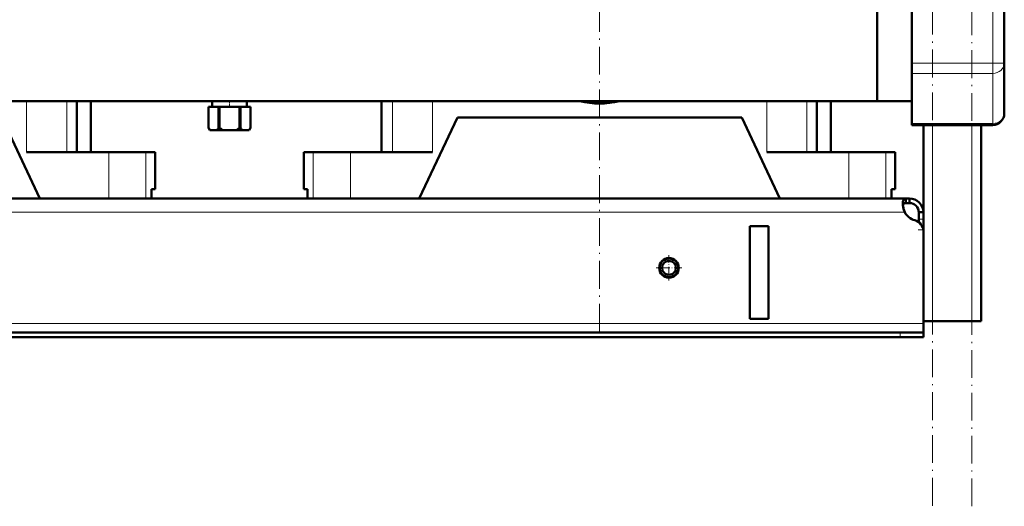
# Model space of a CAD drawing. Extents: x -1358 to 1757, y -1691 to 755.
# Tile 59 of 100: x 46 to 472, y -529 to -319. Entities that reach past the tile are written whole.
import ezdxf

# ---------------------------------------------------------------- set-up
doc = ezdxf.new("R2010")
doc.units = 0
doc.linetypes.add('DASHDOT', pattern=[18.5, 12, -3, 0.5, -3])

msp = doc.modelspace()

# ---------------------------------------------------------------- linework, layer by layer
at = {"color": 7, "linetype": 'DASHDOT', "lineweight": 18}
for p, q in [((457.79, -529.1), (457.79, 430.9)), ((440.79, -528.84), (440.79, 428.04)), ((296.79, -453.6), (296.79, 236.4))]:
    msp.add_line(p, q, dxfattribs=at)
at = {"color": 7, "lineweight": 50}
for p, q in [((416.79, -354.15), (416.79, -282.71)), ((431.79, -294.45), (431.79, -337.75)), ((471.79, -337.75), (471.79, -294.45)), ((416.79, -316.1), (416.79, -354.15)), ((431.79, -342.08), (431.79, -337.75)), ((471.79, -359.4), (471.79, -337.75)), ((431.79, -342.08), (431.79, -363.73)), ((416.79, -354.15), (-143.21, -354.15)), ((70.69, -354.15), (70.69, -376.1)), ((76.79, -376.1), (76.79, -354.15)), ((127.69, -356.6), (127.69, -356.6)), ((127.69, -356.6), (127.69, -365.6)), ((132.03, -356.6), (127.69, -356.6)), ((127.69, -356.6), (127.69, -365.6)), ((129.29, -354.15), (129.29, -356.6)), ((132.03, -356.6), (132.03, -365.6)), ((132.03, -356.6), (132.45, -356.6)), ((132.45, -356.6), (132.45, -365.6)), ((141.13, -356.6), (132.45, -356.6)), ((141.13, -356.6), (141.13, -365.6)), ((141.13, -356.6), (141.55, -356.6)), ((141.55, -356.6), (141.55, -365.6)), ((145.89, -356.6), (141.55, -356.6)), ((144.29, -354.15), (144.29, -356.6)), ((145.89, -356.6), (145.89, -365.6)), ((145.89, -356.6), (145.89, -356.6)), ((145.89, -356.6), (145.89, -365.6)), ((202.54, -354.15), (202.54, -376.1)), ((390.69, -354.15), (390.69, -376.1)), ((396.79, -376.1), (396.79, -354.15)), ((416.79, -354.15), (431.79, -354.15)), ((38.29, -361.1), (54.79, -396.1)), ((218.79, -396.1), (235.29, -361.1)), ((358.29, -361.1), (235.29, -361.1)), ((358.29, -361.1), (374.79, -396.1)), ((127.69, -365.6), (127.69, -365.6)), ((128.27, -366.6), (127.69, -365.6)), ((132.03, -365.6), (132.45, -365.6)), ((141.13, -365.6), (141.55, -365.6)), ((145.31, -366.6), (145.89, -365.6)), ((145.89, -365.6), (145.89, -365.6)), ((431.79, -364.4), (431.79, -363.73)), ((431.79, -364.4), (466.79, -364.4)), ((436.79, -410.35), (436.79, -364.4)), ((461.79, -449.1), (461.79, -364.4)), ((128.27, -366.6), (128.39, -366.6)), ((131.33, -366.6), (128.39, -366.6)), ((131.33, -366.6), (133.85, -366.6)), ((139.73, -366.6), (133.85, -366.6)), ((139.73, -366.6), (142.25, -366.6)), ((145.19, -366.6), (142.25, -366.6)), ((145.19, -366.6), (145.31, -366.6)), ((49.04, -376.1), (84.54, -376.1)), ((76.79, -376.1), (80.02, -376.1)), ((84.54, -376.1), (100.58, -376.1)), ((100.58, -376.1), (104.64, -376.1)), ((104.64, -392.1), (104.64, -376.1)), ((168.94, -376.1), (173, -376.1)), ((168.94, -392.1), (168.94, -376.1)), ((173, -376.1), (189.04, -376.1)), ((189.04, -376.1), (224.54, -376.1)), ((369.04, -376.1), (404.54, -376.1)), ((396.79, -376.1), (400.02, -376.1)), ((404.54, -376.1), (420.58, -376.1)), ((420.58, -376.1), (424.64, -376.1)), ((424.64, -392.1), (424.64, -376.1)), ((103.07, -396.1), (103.07, -392.1)), ((104.64, -392.1), (103.07, -392.1)), ((103.07, -392.1), (103.07, -396.1)), ((170.51, -392.1), (168.94, -392.1)), ((170.51, -392.1), (170.51, -396.1)), ((423.07, -396.1), (423.07, -392.1)), ((424.64, -392.1), (423.07, -392.1)), ((423.07, -392.1), (423.07, -396.1)), ((429.26, -396.1), (-155.67, -396.1)), ((84.54, -396.1), (54.79, -396.1)), ((100.58, -396.1), (84.54, -396.1)), ((103.07, -396.1), (100.58, -396.1)), ((173, -396.1), (170.51, -396.1)), ((189.04, -396.1), (173, -396.1)), ((218.79, -396.1), (189.04, -396.1)), ((404.54, -396.1), (374.79, -396.1)), ((420.58, -396.1), (404.54, -396.1)), ((423.07, -396.1), (420.58, -396.1)), ((429.26, -396.1), (429.26, -398.1)), ((430.79, -396.1), (429.26, -396.1)), ((430.79, -398.1), (429.26, -398.1)), ((430.79, -396.1), (430.79, -398.1)), ((434.79, -402.1), (434.79, -405.09)), ((436.79, -402.1), (434.79, -402.1)), ((436.79, -402.1), (436.79, -405.09)), ((369.79, -408.1), (361.79, -408.1)), ((361.79, -408.1), (361.79, -448.1)), ((369.79, -408.1), (369.79, -448.1)), ((434.79, -405.09), (434.79, -406.35)), ((436.79, -405.09), (436.79, -409.62)), ((436.79, -409.62), (436.79, -449.1)), ((436.79, -410.35), (436.79, -450.1)), ((369.79, -448.1), (361.79, -448.1)), ((440.79, -449.1), (436.79, -449.1)), ((436.79, -450.1), (436.79, -454.1)), ((457.79, -449.1), (440.79, -449.1)), ((461.79, -449.1), (457.79, -449.1)), ((426.79, -454.1), (-153.21, -454.1)), ((426.79, -454.1), (436.79, -454.1)), ((436.79, -454.1), (436.79, -456.1)), ((-153.21, -456.1), (426.79, -456.1)), ((426.79, -456.1), (436.79, -456.1))]:
    msp.add_line(p, q, dxfattribs=at)
at = {"color": 7, "lineweight": 18}
for p, q in [((466.79, -337.75), (466.79, -294.45)), ((431.79, -337.75), (466.79, -337.75)), ((466.79, -342.08), (466.79, -337.75)), ((471.79, -337.75), (466.79, -337.75)), ((431.79, -342.08), (466.79, -342.08)), ((466.79, -363.73), (466.79, -342.08)), ((49.04, -354.15), (49.04, -376.1)), ((66.41, -354.15), (66.41, -376.1)), ((207.18, -354.15), (207.18, -376.1)), ((224.54, -354.15), (224.54, -376.1)), ((369.04, -354.15), (369.04, -376.1)), ((386.41, -354.15), (386.41, -376.1)), ((431.79, -363.73), (466.79, -363.73)), ((440.79, -449.1), (440.79, -364.4)), ((457.79, -449.1), (457.79, -364.4)), ((466.79, -364.4), (466.79, -363.73)), ((84.54, -376.1), (84.54, -396.1)), ((100.58, -376.1), (100.58, -396.1)), ((173, -376.1), (173, -396.1)), ((189.04, -376.1), (189.04, -396.1)), ((404.54, -376.1), (404.54, -396.1)), ((420.58, -376.1), (420.58, -396.1)), ((428.76, -402.1), (-155.18, -402.1)), ((436.79, -405.09), (434.79, -405.09)), ((436.79, -409.62), (436.74, -409.62)), ((436.79, -450.1), (-163.21, -450.1)), ((426.79, -454.1), (426.79, -456.1))]:
    msp.add_line(p, q, dxfattribs=at)
at = {"color": 7, "linetype": 'DASHDOT', "lineweight": 18, "ltscale": 0.073502}
msp.add_line((136.79, -353.91), (136.79, -356.85), dxfattribs=at)
at = {"color": 7, "linetype": 'DASHDOT', "lineweight": 18, "ltscale": 0.060001}
msp.add_line((436.99, -409.62), (434.59, -409.62), dxfattribs=at)
at = {"color": 7, "linetype": 'DASHDOT', "lineweight": 18, "ltscale": 0.27625}
for p, q in [((326.79, -420.58), (326.79, -431.63)), ((332.32, -426.1), (321.27, -426.1))]:
    msp.add_line(p, q, dxfattribs=at)
at = {"color": 7, "linetype": 'DASHDOT', "lineweight": 18, "ltscale": 0.060015}
msp.add_line((426.79, -453.9), (426.79, -456.3), dxfattribs=at)
at = {"color": 7, "lineweight": 50}
for points in [[(429.26, -396.1), (429, -396.12), (428.77, -396.18), (428.51, -396.32), (428.29, -396.55), (428.13, -396.86), (428.03, -397.14), (427.97, -397.47), (427.91, -398.22)], [(427.91, -398.22), (427.97, -399.13), (428.13, -400.11), (428.4, -401.11), (428.76, -402.1)], [(429.26, -398.1), (428.95, -398.12), (428.68, -398.18), (428.39, -398.33), (428.16, -398.55), (428.01, -398.86), (427.96, -399.04)]]:
    msp.add_lwpolyline(points, dxfattribs=at)
for radius in [4.25, 4, 3]:
    msp.add_circle((326.79, -426.1), radius, dxfattribs=at)
for centre, radius, start, end in [((296.79, -316.1), 39, 257.3288, 282.6712), ((296.79, -316.1), 39, 257.3286, 282.6714), ((466.79, -359.4), 5, 270, 360), ((134.69, -361.47), 8.13, 210.5839, 219.1924), ((125.03, -361.47), 8.13, 320.8076, 329.4161), ((139.76, -356.87), 11.38, 230.0555, 238.7162), ((133.82, -356.87), 11.38, 301.2838, 309.9445), ((148.55, -361.47), 8.13, 210.5839, 219.1924), ((138.89, -361.47), 8.13, 320.8076, 329.4161), ((438.75, -397.85), 10.86, 186.3219, 203.0666), ((430.79, -402.1), 6, 360, 90), ((430.79, -402.1), 4, 360, 90), ((434.91, -398.76), 7, 208.487, 254.9151), ((431.79, -410.35), 5, 360, 74.9151)]:
    msp.add_arc(centre, radius, start, end, dxfattribs=at)
at = {"color": 7, "lineweight": 18}
for centre in [(466.79, -337.75), (466.79, -359.4)]:
    msp.add_ellipse(centre, major_axis=(5, 0), ratio=0.866025, start_param=4.712389, end_param=6.283185, dxfattribs=at)

doc.saveas('drawing.dxf')
